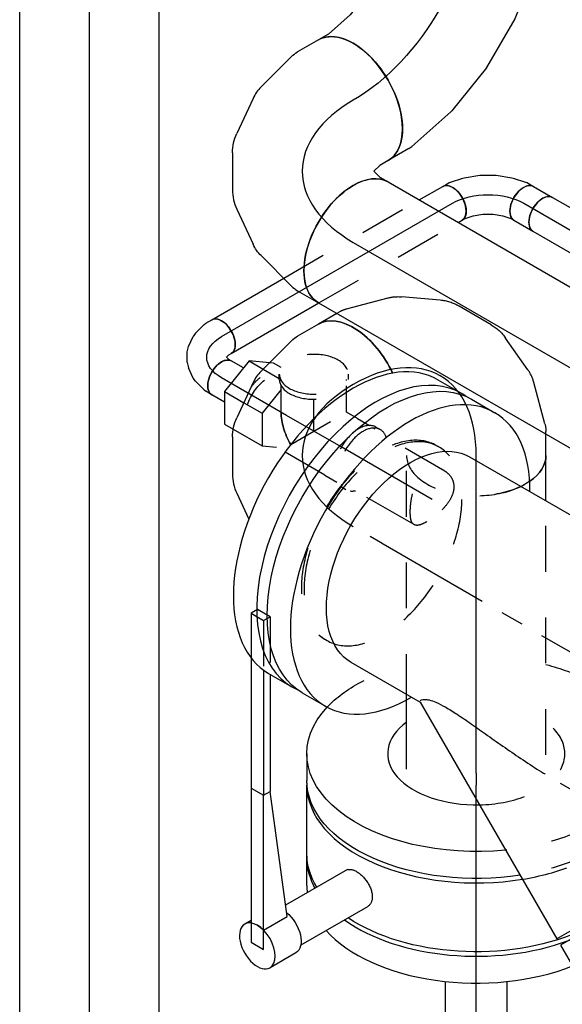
# Model space of a CAD drawing. Extents: x -156717 to 425753, y -51191 to 363295.
# Tile 97 of 256: x 56223 to 56520, y 133928 to 134465. Entities that reach past the tile are written whole.
import ezdxf
from ezdxf.enums import TextEntityAlignment as Align
from ezdxf.lldxf.tags import DXFTag

# ---------------------------------------------------------------- set-up
doc = ezdxf.new("R2010")
doc.units = 0
doc.header["$LTSCALE"] = 50
doc.linetypes.add('CENTER', pattern=[2, 1.25, -0.25, 0.25, -0.25])
doc.linetypes.add('STREEPJES', pattern=[0.1, 0.05, -0.05])
doc.layers.get('0').update_dxf_attribs({"linetype": 'CONTINUOUS'})
for name, color, linetype in [('WL541---_D', 111, 'CONTINUOUS'), ('WL541---_HARTLIJN', 8, 'CONTINUOUS'), ('WL561---_RETOUR_D', 21, 'CONTINUOUS'), ('WL561---_RETOUR_HARTLIJN', 8, 'CONTINUOUS')]:
    doc.layers.add(name, color=color, linetype=linetype)
doc.styles.add('BURO-025', font='ARIAL.TTF', dxfattribs={"height": 125})
tags = doc.linetypes.add('CENTER2', pattern=[28.575, 19.05, -3.175, 3.175, -3.175]).pattern_tags.tags
tags[10:11] = [DXFTag(74, 4), DXFTag(75, 0), DXFTag(340, '0'), DXFTag(46, 1.0), DXFTag(50, 0.0), DXFTag(44, 0.0), DXFTag(45, 0.0)]
tags[8:9] = [DXFTag(74, 4), DXFTag(75, 0), DXFTag(340, '0'), DXFTag(46, 1.0), DXFTag(50, 0.0), DXFTag(44, 0.0), DXFTag(45, 0.0)]
tags[6:7] = [DXFTag(74, 4), DXFTag(75, 0), DXFTag(340, '0'), DXFTag(46, 1.0), DXFTag(50, 0.0), DXFTag(44, 0.0), DXFTag(45, 0.0)]
tags[4:5] = [DXFTag(74, 4), DXFTag(75, 0), DXFTag(340, '0'), DXFTag(46, 1.0), DXFTag(50, 0.0), DXFTag(44, 0.0), DXFTag(45, 0.0)]

# ---------------------------------------------------------------- blocks, each defined once
blk = doc.blocks.new('*U1016')
at = {"color": 0, "ltscale": 10}
for p, q in [((0, 10.65, -1455.35), (63.75, 10.65, -1455.35)), ((0, -10.65, -1455.35), (63.75, -10.65, -1455.35))]:
    blk.add_line(p, q, dxfattribs=at)
at = {"color": 0, "ltscale": 10, "extrusion": (2.03185e-17, -5.23679e-17, -1)}
blk.add_ellipse((0, 0, -1455.35), major_axis=(0, -10.65), ratio=0.57735, start_param=0, end_param=3.141593, dxfattribs=at)
at = {"color": 0, "ltscale": 10}
blk.add_ellipse((63.75, 0, -1455.35), major_axis=(0, -10.65), ratio=0.57735, start_param=3.141593, end_param=6.283185, dxfattribs=at)
at = {"layer": 'WL561---_RETOUR_HARTLIJN', "linetype": 'CENTER2'}
blk.add_line((0, 0, -1455.35), (63.75, 0, -1455.35), dxfattribs=at)
at = {"layer": 'WL561---_RETOUR_D', "color": 2, "style": 'BURO-025'}
blk.add_attdef('POSNR', text='', height=125, dxfattribs=at).set_placement((0, 0), align=Align.MIDDLE)
blk = doc.blocks.new('*U1017')
at = {"color": 0, "ltscale": 10}
for p, q in [((0, 10.65, -1446.87), (11.99, 10.65, -1446.87)), ((0, -10.65, -1446.87), (11.99, -10.65, -1446.87))]:
    blk.add_line(p, q, dxfattribs=at)
at = {"color": 0, "ltscale": 10, "extrusion": (2.03185e-17, -5.23679e-17, -1)}
blk.add_ellipse((0, 0, -1446.87), major_axis=(0, -10.65), ratio=0.57735, start_param=0, end_param=3.141593, dxfattribs=at)
at = {"color": 0, "ltscale": 10}
blk.add_ellipse((11.99, 0, -1446.87), major_axis=(0, -10.65), ratio=0.57735, start_param=3.141593, end_param=6.283185, dxfattribs=at)
at = {"layer": 'WL561---_RETOUR_HARTLIJN', "linetype": 'CENTER2'}
blk.add_line((0, 0, -1446.87), (11.99, 0, -1446.87), dxfattribs=at)
at = {"layer": 'WL561---_RETOUR_D', "color": 2, "style": 'BURO-025'}
blk.add_attdef('POSNR', text='', height=125, dxfattribs=at).set_placement((0, 0), align=Align.MIDDLE)
blk = doc.blocks.new('*U1018')
at = {"color": 0, "ltscale": 10}
for p, q in [((0, 10.65, -1549.82), (45.34, 10.65, -1549.82)), ((130.78, 10.65, -1549.82), (145.6, 10.65, -1549.82)), ((0, -10.65, -1549.82), (55.21, -10.65, -1549.82)), ((143.08, -10.65, -1549.82), (145.6, -10.65, -1549.82))]:
    blk.add_line(p, q, dxfattribs=at)
at = {"color": 8, "linetype": 'STREEPJES', "ltscale": 10}
for p, q in [((45.34, 10.65, -1549.82), (130.78, 10.65, -1549.82)), ((55.21, -10.65, -1549.82), (143.08, -10.65, -1549.82))]:
    blk.add_line(p, q, dxfattribs=at)
at = {"color": 0, "ltscale": 10}
blk.add_ellipse((0, 0, -1549.82), major_axis=(0, 10.65), ratio=0.57735, start_param=3.141593, end_param=6.283185, dxfattribs=at)
at = {"color": 0, "ltscale": 10, "extrusion": (-4.90704e-17, 2.83308e-17, -1)}
blk.add_ellipse((145.6, 0, -1549.82), major_axis=(0, 10.65), ratio=0.57735, start_param=0, end_param=3.141593, dxfattribs=at)
at = {"layer": 'WL561---_RETOUR_HARTLIJN', "linetype": 'CENTER2'}
blk.add_line((0, 0, -1549.82), (145.6, 0, -1549.82), dxfattribs=at)
at = {"layer": 'WL561---_RETOUR_D', "color": 2, "style": 'BURO-025'}
blk.add_attdef('POSNR', text='', height=125, dxfattribs=at).set_placement((0, 0), align=Align.MIDDLE)
blk = doc.blocks.new('*U1019')
at = {"color": 0, "ltscale": 10}
for p, q in [((-22.45, 10.65, -1430.99), (-18.69, 10.65, -1430.99)), ((-18.16, 10.6, -1430.99), (-18.69, 10.65, -1430.99)), ((-18.16, 10.6, -1430.99), (-10.09, 8.95, -1430.99)), ((-9.92, 8.9, -1430.99), (-1.82, 5.75, -1430.99)), ((-1.8, 5.74, -1430.99), (5.87, 1.31, -1430.99)), ((5.89, 1.3, -1430.99), (12.67, -4.15, -1430.99)), ((12.79, -4.27, -1430.99), (18.25, -10.43, -1430.99)), ((-22.45, -10.65, -1430.99), (-20.58, -10.65, -1430.99)), ((-20.58, -10.65, -1430.99), (-16.04, -11.58, -1430.99)), ((18.57, -10.86, -1430.99), (18.25, -10.43, -1430.99)), ((-16.04, -11.58, -1430.99), (-11.03, -13.52, -1430.99)), ((-11.05, -13.51, -1430.99), (-6.18, -16.32, -1430.99)), ((18.57, -10.86, -1430.99), (20.45, -14.12, -1430.99)), ((-6.19, -16.31, -1430.99), (-2.01, -19.68, -1430.99)), ((-2.01, -19.68, -1430.99), (1.06, -23.14, -1430.99)), ((1.06, -23.14, -1430.99), (2, -24.77, -1430.99))]:
    blk.add_line(p, q, dxfattribs=at)
for centre, major_axis in [((-22.45, 0, -1430.99), (0, 10.65)), ((11.23, -19.45, -1430.99), (-9.22, -5.32))]:
    blk.add_ellipse(centre, major_axis=major_axis, ratio=0.57735, start_param=3.141593, end_param=6.283185, dxfattribs=at)
at = {"layer": 'WL561---_RETOUR_HARTLIJN', "linetype": 'CENTER2', "extrusion": (6.83926e-17, 8.87111e-17, -1)}
blk.add_ellipse((-11.23, -19.45, -1430.99), major_axis=(23.82, -13.75), ratio=0.57735, start_param=3.926991, end_param=5.497787, dxfattribs=at)
at = {"layer": 'WL561---_RETOUR_D', "color": 2, "style": 'BURO-025'}
blk.add_attdef('POSNR', text='', height=125, dxfattribs=at).set_placement((0, 0), align=Align.MIDDLE)
blk = doc.blocks.new('*U1020')
at = {"color": 0, "ltscale": 10}
for p, q in [((-22.45, 10.65, -1565.7), (-18.69, 10.65, -1565.7)), ((-17.52, 10.5, -1565.7), (-18.69, 10.65, -1565.7)), ((-17.52, 10.5, -1565.7), (-11.01, 8.75, -1565.7)), ((-11.01, 8.75, -1565.7), (-9.09, 7.85, -1565.7)), ((-9.09, 7.85, -1565.7), (-4.12, 4.36, -1565.7)), ((-2.09, 2.14, -1565.7), (-4.12, 4.36, -1565.7)), ((-2.09, 2.14, -1565.7), (0.81, -2.88, -1565.7)), ((0.81, -2.88, -1565.7), (1.72, -5.75, -1565.7)), ((-22.45, -10.65, -1565.7), (-20.9, -10.65, -1565.7)), ((-20.9, -10.65, -1565.7), (-19.22, -11.1, -1565.7)), ((1.72, -5.75, -1565.7), (2.26, -11.8, -1565.7)), ((-19.67, -12.77, -1565.7), (-20.45, -14.12, -1565.7)), ((-19.22, -11.1, -1565.7), (-19.67, -12.77, -1565.7)), ((2.07, -13.91, -1565.7), (0.33, -20.42, -1565.7)), ((2.07, -13.91, -1565.7), (2.26, -11.8, -1565.7)), ((0.33, -20.42, -1565.7), (-0.12, -21.51, -1565.7)), ((-0.12, -21.51, -1565.7), (-2, -24.77, -1565.7))]:
    blk.add_line(p, q, dxfattribs=at)
blk.add_ellipse((-22.45, 0, -1565.7), major_axis=(0, 10.65), ratio=0.57735, start_param=3.141593, end_param=6.283185, dxfattribs=at)
at = {"color": 0, "ltscale": 10, "extrusion": (6.19519e-17, 9.98667e-17, -1)}
blk.add_ellipse((-11.23, -19.45, -1565.7), major_axis=(9.22, -5.32), ratio=0.57735, start_param=0, end_param=3.141593, dxfattribs=at)
at = {"layer": 'WL561---_RETOUR_HARTLIJN', "linetype": 'CENTER2', "extrusion": (6.19519e-17, 9.98667e-17, -1)}
blk.add_ellipse((-33.68, -19.45, -1565.7), major_axis=(-23.82, -13.75), ratio=0.57735, start_param=2.356194, end_param=3.926991, dxfattribs=at)
at = {"layer": 'WL561---_RETOUR_D', "color": 2, "style": 'BURO-025'}
blk.add_attdef('POSNR', text='', height=125, dxfattribs=at).set_placement((0, 0), align=Align.MIDDLE)
blk = doc.blocks.new('*U1031')
at = {"color": 2, "ltscale": 10}
for p, q in [((-55.03, 122.92, -1581.45), (-57.04, 126.4, -1581.45)), ((-67.02, 122.92, -1581.45), (-70.97, 116.09, -1581.45)), ((17.16, 122.92, -1581.45), (-67.02, 122.92, -1581.45)), ((17.16, 122.92, -1581.45), (13.21, 116.09, -1581.45)), ((88.19, 122.92, -1581.45), (17.16, 122.92, -1581.45)), ((-70.97, 116.09, -1581.45), (13.21, 116.09, -1581.45)), ((-60.41, 116.09, -1581.45), (-53.01, 103.27, -1581.45)), ((13.21, 116.09, -1581.45), (15.26, 112.55, -1581.45)), ((81.5, 116.09, -1581.45), (13.21, 116.09, -1581.45)), ((-72.78, 98.46, -1581.45), (-80.95, 112.6, -1581.45)), ((-52.95, 103.28, -1581.45), (15.26, 112.55, -1581.45)), ((79.27, 112.55, -1581.45), (15.26, 112.55, -1581.45)), ((-27.35, 70.37, -1581.45), (-46.83, 104.11, -1581.45)), ((-47.58, 59.4, -1581.45), (-68.59, 95.79, -1581.45)), ((-18.78, 92.5, -1581.45), (18.78, 92.5, -1581.45)), ((20, 92.48, -1581.45), (18.78, 92.5, -1581.45))]:
    blk.add_line(p, q, dxfattribs=at)
at = {"color": 8, "linetype": 'STREEPJES', "ltscale": 10}
for p, q in [((112.61, 122.92, -1581.45), (88.19, 122.92, -1581.45)), ((112.61, 122.92, -1581.45), (108.66, 116.09, -1581.45)), ((110.7, 112.55, -1581.45), (114.65, 119.38, -1581.45)), ((114.65, 119.38, -1581.45), (112.61, 122.92, -1581.45)), ((108.66, 116.09, -1581.45), (81.5, 116.09, -1581.45)), ((108.66, 116.09, -1581.45), (110.7, 112.55, -1581.45)), ((110.7, 112.55, -1581.45), (79.27, 112.55, -1581.45)), ((-18.78, -92.5, -1581.45), (18.78, -92.5, -1581.45)), ((18.78, -92.5, -1581.45), (20, -92.48, -1581.45))]:
    blk.add_line(p, q, dxfattribs=at)
at = {"color": 2, "ltscale": 10}
for centre, major_axis, start_param, end_param in [((-68.99, 119.5, -1581.45), (11.95, 6.9), 0, 3.141593), ((-68.99, 119.5, -1581.45), (11.95, 6.9), 3.141593, 6.283185), ((18.78, 0, -1581.45), (0, -92.5), 3.141593, 4.98851)]:
    blk.add_ellipse(centre, major_axis=major_axis, ratio=0.57735, start_param=start_param, end_param=end_param, dxfattribs=at)
at = {"color": 2, "ltscale": 10, "extrusion": (1.84889e-32, 1.11022e-16, -1)}
blk.add_ellipse((-68.99, 119.5, -1581.45), major_axis=(-11.95, -6.9), ratio=0.57735, start_param=3.56942, end_param=4.284562, dxfattribs=at)
at = {"color": 2, "ltscale": 10, "extrusion": (2.46519e-32, 1.11022e-16, -1)}
blk.add_ellipse((-60.83, 105.36, -1581.45), major_axis=(11.95, 6.9), ratio=0.57735, start_param=0.96903, end_param=3.141593, dxfattribs=at)
at = {"color": 2, "ltscale": 10, "extrusion": (1.2326e-32, 1.11022e-16, -1)}
for start_param, end_param in [(2.794571, 3.141593), (0.925723, 2.429087)]:
    blk.add_ellipse((-18.78, 0, -1581.45), major_axis=(0, -92.5), ratio=0.57735, start_param=start_param, end_param=end_param, dxfattribs=at)
at = {"color": 8, "linetype": 'STREEPJES', "ltscale": 10}
blk.add_ellipse((18.78, 0, -1581.45), major_axis=(0, -92.5), ratio=0.57735, start_param=4.98851, end_param=6.283185, dxfattribs=at)
at = {"color": 8, "linetype": 'STREEPJES', "ltscale": 10, "extrusion": (1.2326e-32, 1.11022e-16, -1)}
blk.add_ellipse((-18.78, 0, -1581.45), major_axis=(0, -92.5), ratio=0.57735, start_param=0, end_param=0.925723, dxfattribs=at)
at = {"color": 2, "ltscale": 10}
blk.add_spline([(-27.4, 70.34, -1581.45), (-27.25, 69.73, -1581.45), (-27.2, 69.06, -1581.45), (-27.26, 68.35, -1581.45), (-27.42, 67.61, -1581.45), (-27.68, 66.83, -1581.45), (-28.04, 66.02, -1581.45), (-28.5, 65.2, -1581.45), (-29.04, 64.37, -1581.45), (-29.66, 63.54, -1581.45), (-30.37, 62.72, -1581.45), (-31.14, 61.92, -1581.45), (-31.98, 61.15, -1581.45), (-32.87, 60.42, -1581.45), (-33.81, 59.73, -1581.45), (-34.79, 59.09, -1581.45), (-35.8, 58.52, -1581.45), (-36.83, 58.02, -1581.45), (-37.87, 57.6, -1581.45), (-38.91, 57.26, -1581.45), (-39.94, 57, -1581.45), (-40.95, 56.84, -1581.45), (-41.93, 56.77, -1581.45), (-42.87, 56.79, -1581.45), (-43.76, 56.91, -1581.45), (-44.59, 57.12, -1581.45), (-45.35, 57.42, -1581.45), (-46.04, 57.8, -1581.45), (-46.65, 58.26, -1581.45), (-47.16, 58.8, -1581.45), (-47.58, 59.4, -1581.45)], degree=3, dxfattribs=at)
at = {"layer": 'WL561---_RETOUR_HARTLIJN', "linetype": 'CENTER'}
blk.add_line((-18.78, 0, -1581.45), (18.78, 0, -1581.45), dxfattribs=at)
at = {"layer": 'WL561---_RETOUR_D', "color": 2, "style": 'BURO-025'}
blk.add_attdef('POSNR', text='', height=125, dxfattribs=at).set_placement((0, 0), align=Align.MIDDLE)
at = {"layer": 'WL561---_RETOUR_D', "color": 2, "style": 'BURO-025', "flags": 1}
for tag in ['TYPE', 'FABR']:
    blk.add_attdef(tag, text='', height=125, dxfattribs=at).set_placement((0, 0), align=Align.MIDDLE)
blk = doc.blocks.new('*U1032')
at = {"color": 8, "linetype": 'STREEPJES', "ltscale": 10}
blk.add_line((-17.15, 92.5, -1594.72), (-2.45, 92.5, -1594.72), dxfattribs=at)
at = {"color": 2, "ltscale": 10}
blk.add_line((-17.15, -92.5, -1594.72), (-2.45, -92.5, -1594.72), dxfattribs=at)
at = {"color": 8, "linetype": 'STREEPJES', "ltscale": 10, "extrusion": (1.11022e-16, -5.55112e-17, -1)}
for centre, start_param, end_param in [((-17.15, 0, -1594.72), 5.136325, 6.280044), ((-17.15, 0, -1594.72), 0, 1.396726), ((-2.45, 0, -1594.72), 0, 1.3092), ((-17.15, 0, -1594.72), 3.636751, 4.288453)]:
    blk.add_ellipse(centre, major_axis=(0, 92.5), ratio=0.57735, start_param=start_param, end_param=end_param, dxfattribs=at)
at = {"color": 8, "linetype": 'STREEPJES', "ltscale": 10}
blk.add_ellipse((-17.15, 0, -1594.72), major_axis=(0, 48.38), ratio=0.57735, start_param=4.748943, end_param=6.948824, dxfattribs=at)
at = {"color": 2, "ltscale": 10, "extrusion": (1.11022e-16, -5.55112e-17, -1)}
for centre, start_param, end_param in [((-2.45, 0, -1594.72), 1.3092, 3.141593), ((-17.15, 0, -1594.72), 1.396726, 3.636751)]:
    blk.add_ellipse(centre, major_axis=(0, 92.5), ratio=0.57735, start_param=start_param, end_param=end_param, dxfattribs=at)
at = {"color": 2, "ltscale": 10}
blk.add_ellipse((-17.15, 0, -1594.72), major_axis=(0, 48.38), ratio=0.57735, start_param=2.475954, end_param=4.748943, dxfattribs=at)
at = {"layer": 'WL561---_RETOUR_HARTLIJN', "linetype": 'CENTER'}
blk.add_line((-6.53, 0, -1594.72), (0, 0, -1594.72), dxfattribs=at)
at = {"layer": 'WL561---_RETOUR_D', "color": 2, "style": 'BURO-025'}
blk.add_attdef('POSNR', text='', height=125, dxfattribs=at).set_placement((0, 0), align=Align.MIDDLE)
at = {"layer": 'WL561---_RETOUR_D', "color": 2, "style": 'BURO-025', "flags": 1}
blk.add_attdef('FABR', text='', height=125, dxfattribs=at).set_placement((0, 0), align=Align.MIDDLE)
blk = doc.blocks.new('*U1054')
at = {"color": 0, "ltscale": 10}
for p, q in [((0, 38.05, -740.32), (2116.41, 38.05, -740.32)), ((0, -38.05, -740.32), (1364.51, -38.05, -740.32))]:
    blk.add_line(p, q, dxfattribs=at)
at = {"layer": 'WL541---_HARTLIJN', "linetype": 'CENTER2'}
blk.add_line((0, 0, -740.32), (2116.41, 0, -740.32), dxfattribs=at)
at = {"layer": 'WL541---_D', "color": 2, "style": 'BURO-025'}
blk.add_attdef('POSNR', text='', height=125, dxfattribs=at).set_placement((0, 0), align=Align.MIDDLE)
blk = doc.blocks.new('*U1107')
at = {"color": 8, "linetype": 'STREEPJES', "ltscale": 10}
for p, q in [((1.65, 16.85, -1675.44), (6.35, 16.85, -1675.44)), ((6.35, 16.85, -1675.44), (48.4, 16.85, -1675.44)), ((1.65, -16.85, -1675.44), (48.4, -16.85, -1675.44))]:
    blk.add_line(p, q, dxfattribs=at)
blk.add_spline([(-3.67, 11.91, -1675.44), (-5.75, 7.65, -1675.44), (-7.47, 2.64, -1675.44), (-8.46, -2.64, -1675.44), (-8.35, -7.65, -1675.44), (-6.88, -11.91, -1675.44), (-4.09, -15.01, -1675.44), (-0.37, -16.64, -1675.44), (3.66, -16.64, -1675.44), (7.34, -15.01, -1675.44), (10.09, -11.91, -1675.44), (11.59, -7.65, -1675.44), (11.75, -2.64, -1675.44), (10.76, 2.64, -1675.44), (8.99, 7.65, -1675.44), (6.88, 11.91, -1675.44), (4.74, 15.01, -1675.44), (2.67, 16.64, -1675.44), (0.62, 16.64, -1675.44), (-1.5, 15.01, -1675.44), (-3.67, 11.91, -1675.44)], degree=3, dxfattribs=at)
at = {"layer": 'WL561---_RETOUR_HARTLIJN', "linetype": 'CENTER2'}
blk.add_line((0, 0, -1675.44), (57.4, 0, -1675.44), dxfattribs=at)
at = {"layer": 'WL561---_RETOUR_D', "color": 2, "style": 'BURO-025'}
blk.add_attdef('POSNR', text='', height=125, dxfattribs=at).set_placement((0, 0), align=Align.MIDDLE)
blk = doc.blocks.new('*U1108')
at = {"color": 8, "linetype": 'STREEPJES', "ltscale": 10}
for p, q in [((-28.25, 18.85, -1622.73), (-31.03, 18.85, -1622.73)), ((-27.53, 17.85, -1622.73), (-28.25, 17.85, -1622.73)), ((-17.15, 17.85, -1622.73), (-24.75, 17.85, -1622.73)), ((-17.15, 17.85, -1622.73), (17.15, 17.85, -1622.73)), ((7.29, 12.62, -1622.73), (-10.31, -17.85, -1622.73)), ((7.29, 12.62, -1622.73), (-10.31, -17.85, -1622.73)), ((7.23, 12.62, -1622.73), (7.76, 12.62, -1622.73)), ((20.61, 0, -1622.73), (24.03, -5.92, -1622.73)), ((24.03, -5.92, -1622.73), (27.84, -12.51, -1622.73)), ((29.22, -14.92, -1622.73), (29.58, -15.54, -1622.73)), ((30.45, -15.04, -1622.73), (31.84, -17.45, -1622.73)), ((-28.25, -18.85, -1622.73), (-31.03, -18.85, -1622.73)), ((-27.53, -17.85, -1622.73), (-28.25, -17.85, -1622.73)), ((-17.15, -17.85, -1622.73), (-24.75, -17.85, -1622.73)), ((-17.15, -17.85, -1622.73), (-10.31, -17.85, -1622.73)), ((-10.31, -17.85, -1622.73), (-6.89, -23.77, -1622.73)), ((-6.89, -23.77, -1622.73), (-3.08, -30.36, -1622.73)), ((-2.2, -33.89, -1622.73), (-0.81, -36.3, -1622.73)), ((-1.69, -32.77, -1622.73), (-1.33, -33.39, -1622.73))]:
    blk.add_line(p, q, dxfattribs=at)
for centre, major_axis, start_param, end_param in [((-31.03, 0, -1622.73), (0, 18.85), 3.141593, 6.748012), ((-28.25, 0, -1622.73), (0, 18.85), 3.141593, 6.283185), ((0, 0, -1622.73), (-21.86, 12.62), 3.926991, 4.712389), ((14.13, -24.47, -1622.73), (-16.32, -9.42), 3.141593, 6.283185), ((15.51, -26.87, -1622.73), (-16.32, -9.42), 3.141593, 9.421636), ((-31.03, 0, -1622.73), (0, 18.85), 2.676766, 3.138451)]:
    blk.add_ellipse(centre, major_axis=major_axis, ratio=0.57735, start_param=start_param, end_param=end_param, dxfattribs=at)
at = {"color": 8, "linetype": 'STREEPJES', "ltscale": 10, "extrusion": (1.23904e-16, 7.43708e-18, -1)}
for centre, major_axis, start_param, end_param in [((0, 0, -1622.73), (-21.86, 12.62), 1.570796, 2.356194), ((28.25, 0, -1622.73), (0, 18.85), 1.265301, 2.171214), ((31.03, 0, -1622.73), (0, 18.85), 1.766373, 2.171214)]:
    blk.add_ellipse(centre, major_axis=major_axis, ratio=0.57735, start_param=start_param, end_param=end_param, dxfattribs=at)
at = {"layer": 'WL561---_RETOUR_HARTLIJN', "linetype": 'CENTER2'}
for p, q in [((-17.15, 0, -1622.73), (17.15, 0, -1622.73)), ((0, 0, -1622.73), (8.57, -14.85, -1622.73))]:
    blk.add_line(p, q, dxfattribs=at)
at = {"layer": 'WL561---_RETOUR_D', "color": 2, "style": 'BURO-025'}
blk.add_attdef('POSNR', text='', height=125, dxfattribs=at).set_placement((0, 0), align=Align.MIDDLE)
blk = doc.blocks.new('*U1109')
at = {"color": 8, "linetype": 'STREEPJES', "ltscale": 10}
for p, q in [((3.27, 21.16, -1610.61), (-3.86, 17.85, -1610.61)), ((21.46, 21.16, -1610.61), (3.27, 21.16, -1610.61)), ((12.22, 5.67, -1610.61), (3.27, 21.16, -1610.61)), ((9.67, -10.76, -1610.61), (12.22, 5.67, -1610.61)), ((23.72, 5.67, -1610.61), (12.22, 5.67, -1610.61)), ((23.73, -15.49, -1610.61), (13.56, -15.49, -1610.61)), ((15.57, -21.16, -1610.61), (20.41, -21.16, -1610.61)), ((20.41, -21.16, -1610.61), (22.46, -20.2, -1610.61))]:
    blk.add_line(p, q, dxfattribs=at)
at = {"color": 0, "ltscale": 10}
for p, q in [((26.95, 21.16, -1610.61), (21.46, 21.16, -1610.61)), ((35.89, 5.67, -1610.61), (26.95, 21.16, -1610.61)), ((35.89, 5.67, -1610.61), (23.72, 5.67, -1610.61)), ((32.62, -15.49, -1610.61), (35.89, 5.67, -1610.61)), ((22.46, -20.2, -1610.61), (32.62, -15.49, -1610.61)), ((32.62, -15.49, -1610.61), (23.73, -15.49, -1610.61))]:
    blk.add_line(p, q, dxfattribs=at)
at = {"layer": 'WL561---_RETOUR_HARTLIJN', "linetype": 'CENTER2'}
blk.add_line((0, 0, -1610.61), (13.06, 0, -1610.61), dxfattribs=at)
at = {"layer": 'WL561---_RETOUR_D', "color": 2, "style": 'BURO-025'}
blk.add_attdef('POSNR', text='', height=125, dxfattribs=at).set_placement((0, 0), align=Align.MIDDLE)
blk = doc.blocks.new('*U1110')
at = {"color": 0, "ltscale": 10}
for p, q in [((19.95, 10.65, -1601.37), (27.99, 10.65, -1601.37)), ((20.31, -10.65, -1601.37), (27.99, -10.65, -1601.37))]:
    blk.add_line(p, q, dxfattribs=at)
at = {"color": 0, "ltscale": 10, "extrusion": (2.03185e-17, 7.58296e-17, -1)}
blk.add_ellipse((27.99, 0, -1601.37), major_axis=(0, 10.65), ratio=0.57735, start_param=0, end_param=3.141593, dxfattribs=at)
at = {"layer": 'WL561---_RETOUR_HARTLIJN', "linetype": 'CENTER2'}
blk.add_line((0, 0, -1601.37), (27.99, 0, -1601.37), dxfattribs=at)
at = {"layer": 'WL561---_RETOUR_D', "color": 2, "style": 'BURO-025'}
blk.add_attdef('POSNR', text='', height=125, dxfattribs=at).set_placement((0, 0), align=Align.MIDDLE)
blk = doc.blocks.new('*U1124')
at = {"color": 0, "ltscale": 10}
for p, q in [((444.12, 16.85, -1166), (499.09, 16.85, -1166)), ((210.66, -16.85, -1166), (499.09, -16.85, -1166))]:
    blk.add_line(p, q, dxfattribs=at)
at = {"layer": 'WL561---_RETOUR_HARTLIJN', "linetype": 'CENTER2'}
blk.add_line((0, 0, -1166), (562.22, 0, -1166), dxfattribs=at)
at = {"layer": 'WL561---_RETOUR_D', "color": 2, "style": 'BURO-025'}
blk.add_attdef('POSNR', text='', height=125, dxfattribs=at).set_placement((0, 0), align=Align.MIDDLE)
blk = doc.blocks.new('*U1125')
at = {"color": 2, "ltscale": 10}
for p, q in [((-17.15, 92.5, -1568.17), (-2.45, 92.5, -1568.17)), ((-1.22, 92.48, -1568.17), (-2.28, 92.5, -1568.17))]:
    blk.add_line(p, q, dxfattribs=at)
at = {"color": 8, "linetype": 'STREEPJES', "ltscale": 10}
blk.add_line((-17.15, -92.5, -1568.17), (-2.45, -92.5, -1568.17), dxfattribs=at)
at = {"color": 2, "ltscale": 10}
for centre, start_param, end_param in [((-17.15, 0, -1568.17), 3.141593, 3.217435), ((-2.45, 0, -1568.17), 3.141593, 3.452481), ((-17.15, 0, -1568.17), 3.622451, 5.316177), ((-2.45, 0, -1568.17), 3.821536, 5.287618)]:
    blk.add_ellipse(centre, major_axis=(0, -92.5), ratio=0.57735, start_param=start_param, end_param=end_param, dxfattribs=at)
at = {"color": 8, "linetype": 'STREEPJES', "ltscale": 10}
for centre, start_param, end_param in [((-17.15, 0, -1568.17), 5.316177, 6.283185), ((-2.45, 0, -1568.17), 5.287618, 6.306121)]:
    blk.add_ellipse(centre, major_axis=(0, -92.5), ratio=0.57735, start_param=start_param, end_param=end_param, dxfattribs=at)
at = {"layer": 'WL561---_RETOUR_HARTLIJN', "linetype": 'CENTER'}
blk.add_line((-6.53, 0, -1568.17), (0, 0, -1568.17), dxfattribs=at)
at = {"layer": 'WL561---_RETOUR_D', "color": 2, "style": 'BURO-025'}
blk.add_attdef('POSNR', text='', height=125, dxfattribs=at).set_placement((0, 0), align=Align.MIDDLE)
at = {"layer": 'WL561---_RETOUR_D', "color": 2, "style": 'BURO-025', "flags": 1}
blk.add_attdef('FABR', text='', height=125, dxfattribs=at).set_placement((0, 0), align=Align.MIDDLE)
blk = doc.blocks.new('*U1134')
at = {"color": 0, "ltscale": 10}
for p, q in [((2.14, 38.05, -1599.34), (39.97, 38.05, -1599.34)), ((148.59, -38.05, -1599.34), (173.36, -38.05, -1599.34))]:
    blk.add_line(p, q, dxfattribs=at)
at = {"color": 8, "linetype": 'STREEPJES', "ltscale": 10}
for p, q in [((39.97, 38.05, -1599.34), (173.36, 38.05, -1599.34)), ((9.94, -38.05, -1599.34), (148.59, -38.05, -1599.34))]:
    blk.add_line(p, q, dxfattribs=at)
blk.add_ellipse((173.36, 0, -1599.34), major_axis=(0, -38.05), ratio=0.57735, start_param=3.141593, end_param=5.587283, dxfattribs=at)
at = {"color": 0, "ltscale": 10}
blk.add_ellipse((173.36, 0, -1599.34), major_axis=(0, -38.05), ratio=0.57735, start_param=5.587283, end_param=6.283185, dxfattribs=at)
at = {"layer": 'WL561---_RETOUR_HARTLIJN', "linetype": 'CENTER2'}
blk.add_line((0, 0, -1599.34), (173.36, 0, -1599.34), dxfattribs=at)
at = {"layer": 'WL561---_RETOUR_D', "color": 2, "style": 'BURO-025'}
blk.add_attdef('POSNR', text='', height=125, dxfattribs=at).set_placement((0, 0), align=Align.MIDDLE)
blk = doc.blocks.new('*U1135')
at = {"color": 0, "ltscale": 10}
for p, q in [((0, 76.1, -1776.77), (-5.83, 86.2, -1776.77)), ((-77.57, -38.05, -1776.77), (-65.9, -38.05, -1776.77))]:
    blk.add_line(p, q, dxfattribs=at)
at = {"color": 8, "linetype": 'STREEPJES', "ltscale": 10}
for p, q in [((0.72, 74.85, -1776.77), (0, 76.1, -1776.77)), ((8.4, 48.3, -1776.77), (2.33, 70.97, -1776.77)), ((7.17, 19.66, -1776.77), (9.06, 40.74, -1776.77)), ((-6.18, -8.11, -1776.77), (3.93, 9.41, -1776.77)), ((-30.76, -28.21, -1776.77), (-13.44, -16.04, -1776.77)), ((-60.3, -37.5, -1776.77), (-37.63, -31.43, -1776.77)), ((-65.9, -38.05, -1776.77), (-64.46, -38.05, -1776.77))]:
    blk.add_line(p, q, dxfattribs=at)
at = {"color": 0, "ltscale": 10}
blk.add_ellipse((-38.78, 67.18, -1776.77), major_axis=(32.95, 19.02), ratio=0.57735, start_param=4.569568, end_param=6.283185, dxfattribs=at)
at = {"color": 8, "linetype": 'STREEPJES', "ltscale": 10}
for centre, major_axis, ratio, start_param, end_param in [((-33.68, 58.33, -1776.77), (35.33, 14.63), 0.646887, 6.198226, 6.368145), ((-30.47, 25.93, -1776.77), (36.58, -11.57), 0.803023, 6.107746, 6.458625), ((-50.27, 4.58, -1776.77), (-16.22, 34.7), 0.750739, 3.009293, 3.273893)]:
    blk.add_ellipse(centre, major_axis=major_axis, ratio=ratio, start_param=start_param, end_param=end_param, dxfattribs=at)
at = {"color": 8, "linetype": 'STREEPJES', "ltscale": 10, "extrusion": (1.2326e-32, 1.11022e-16, -1)}
for centre, major_axis, ratio, start_param, end_param in [((-29.1, 41.25, -1776.77), (-38.16, -3.3), 0.750739, 3.009293, 3.273893), ((-77.57, 0, -1776.77), (0, -38.05), 0.57735, 0.695902, 1.302525), ((-67.36, 0, -1776.77), (4.99, -37.91), 0.646887, 6.198226, 6.368145)]:
    blk.add_ellipse(centre, major_axis=major_axis, ratio=ratio, start_param=start_param, end_param=end_param, dxfattribs=at)
at = {"color": 8, "linetype": 'STREEPJES', "ltscale": 10, "extrusion": (6.16298e-33, 1.11022e-16, -1)}
blk.add_ellipse((-37.69, 13.42, -1776.77), major_axis=(28.31, -25.9), ratio=0.803023, start_param=6.107746, end_param=6.458625, dxfattribs=at)
at = {"color": 0, "ltscale": 10, "extrusion": (1.2326e-32, 1.11022e-16, -1)}
blk.add_ellipse((-77.57, 0, -1776.77), major_axis=(0, -38.05), ratio=0.57735, start_param=0, end_param=0.695902, dxfattribs=at)
at = {"layer": 'WL561---_RETOUR_HARTLIJN', "linetype": 'CENTER2'}
blk.add_ellipse((-116.35, 67.18, -1776.77), major_axis=(-82.27, 47.5), ratio=0.57735, start_param=2.356194, end_param=3.926991, dxfattribs=at)
at = {"layer": 'WL561---_RETOUR_D', "color": 2, "style": 'BURO-025'}
blk.add_attdef('POSNR', text='', height=125, dxfattribs=at).set_placement((0, 0), align=Align.MIDDLE)
blk = doc.blocks.new('*U1136')
at = {"color": 0, "ltscale": 10}
for p, q in [((7.17, 19.66, -1886.47), (8.56, 35.13, -1886.47)), ((-6.18, -8.11, -1886.47), (3.93, 9.41, -1886.47)), ((-30.76, -28.21, -1886.47), (-13.44, -16.04, -1886.47)), ((-60.3, -37.5, -1886.47), (-37.63, -31.43, -1886.47)), ((-77.57, -38.05, -1886.47), (-64.46, -38.05, -1886.47))]:
    blk.add_line(p, q, dxfattribs=at)
for centre, major_axis, ratio, start_param, end_param in [((-30.47, 25.93, -1886.47), (36.58, -11.57), 0.803023, 6.107746, 6.458625), ((-50.27, 4.58, -1886.47), (-16.22, 34.7), 0.750739, 3.009293, 3.273893)]:
    blk.add_ellipse(centre, major_axis=major_axis, ratio=ratio, start_param=start_param, end_param=end_param, dxfattribs=at)
at = {"color": 0, "ltscale": 10, "extrusion": (1.48742e-17, 1.1961e-16, -1)}
for centre, major_axis, ratio, start_param, end_param in [((-77.57, 0, -1886.47), (0, -38.05), 0.57735, 0, 1.713617), ((-37.69, 13.42, -1886.47), (28.31, -25.9), 0.803023, 6.107746, 6.458625), ((-67.36, 0, -1886.47), (4.99, -37.91), 0.646887, 6.198226, 6.368145)]:
    blk.add_ellipse(centre, major_axis=major_axis, ratio=ratio, start_param=start_param, end_param=end_param, dxfattribs=at)
at = {"layer": 'WL561---_RETOUR_HARTLIJN', "linetype": 'CENTER2'}
blk.add_ellipse((-116.35, 67.18, -1886.47), major_axis=(-82.27, 47.5), ratio=0.57735, start_param=2.356194, end_param=3.926991, dxfattribs=at)
at = {"layer": 'WL561---_RETOUR_D', "color": 2, "style": 'BURO-025'}
blk.add_attdef('POSNR', text='', height=125, dxfattribs=at).set_placement((0, 0), align=Align.MIDDLE)
blk = doc.blocks.new('*U1138')
at = {"color": 0, "ltscale": 10}
for p, q in [((-77.57, 38.05, -1886.47), (-64.46, 38.05, -1886.47)), ((-62.56, 37.86, -1886.47), (-64.46, 38.05, -1886.47)), ((-62.56, 37.86, -1886.47), (-34.52, 32.12, -1886.47)), ((-34.52, 32.12, -1886.47), (-33.92, 31.94, -1886.47)), ((-33.92, 31.94, -1886.47), (-5.73, 21.01, -1886.47)), ((-5.67, 20.98, -1886.47), (-5.73, 21.01, -1886.47)), ((-5.67, 20.98, -1886.47), (21, 5.58, -1886.47)), ((21.06, 5.54, -1886.47), (21, 5.58, -1886.47)), ((21.06, 5.54, -1886.47), (44.62, -13.4, -1886.47)), ((44.62, -13.4, -1886.47), (45.08, -13.84, -1886.47)), ((45.08, -13.84, -1886.47), (64.07, -35.25, -1886.47)), ((65.18, -36.8, -1886.47), (64.07, -35.25, -1886.47)), ((65.18, -36.8, -1886.47), (71.74, -48.15, -1886.47)), ((-77.57, -38.05, -1886.47), (-71.21, -38.05, -1886.47)), ((-71.21, -38.05, -1886.47), (-55.76, -41.21, -1886.47)), ((-55.76, -41.21, -1886.47), (-38.68, -47.84, -1886.47)), ((-38.68, -47.84, -1886.47), (-22.09, -57.42, -1886.47)), ((-22.09, -57.42, -1886.47), (-7.81, -68.89, -1886.47)), ((-7.81, -68.89, -1886.47), (2.65, -80.69, -1886.47)), ((2.65, -80.69, -1886.47), (5.83, -86.2, -1886.47))]:
    blk.add_line(p, q, dxfattribs=at)
for centre, major_axis, start_param, end_param in [((-77.57, 0, -1886.47), (0, 38.05), 0, 0.132776), ((-77.57, 0, -1886.47), (0, 38.05), 3.141593, 6.283185), ((-77.57, 0, -1886.47), (0, 38.05), 3.008817, 3.141593), ((38.78, -67.18, -1886.47), (-32.95, -19.03), 3.141593, 6.283185)]:
    blk.add_ellipse(centre, major_axis=major_axis, ratio=0.57735, start_param=start_param, end_param=end_param, dxfattribs=at)
at = {"layer": 'WL561---_RETOUR_HARTLIJN', "linetype": 'CENTER2', "extrusion": (2.46519e-32, -1.66533e-16, -1)}
blk.add_ellipse((-38.78, -67.18, -1886.47), major_axis=(82.27, -47.5), ratio=0.57735, start_param=3.926991, end_param=5.497787, dxfattribs=at)
at = {"layer": 'WL561---_RETOUR_D', "color": 2, "style": 'BURO-025'}
blk.add_attdef('POSNR', text='', height=125, dxfattribs=at).set_placement((0, 0), align=Align.MIDDLE)
blk = doc.blocks.new('*U1139')
at = {"color": 2, "ltscale": 10}
for p, q in [((-17.15, 92.5, -1953.44), (-2.45, 92.5, -1953.44)), ((-17.15, -92.5, -1953.44), (-2.45, -92.5, -1953.44))]:
    blk.add_line(p, q, dxfattribs=at)
for centre, start_param, end_param in [((-17.15, 0, -1953.44), 3.141593, 6.283185), ((-2.45, 0, -1953.44), 3.141593, 6.344379), ((-2.45, 0, -1953.44), 3.080399, 3.138451)]:
    blk.add_ellipse(centre, major_axis=(0, -92.5), ratio=0.57735, start_param=start_param, end_param=end_param, dxfattribs=at)
at = {"layer": 'WL561---_RETOUR_HARTLIJN', "linetype": 'CENTER'}
blk.add_line((-6.53, 0, -1953.44), (0, 0, -1953.44), dxfattribs=at)
at = {"layer": 'WL561---_RETOUR_D', "color": 2, "style": 'BURO-025'}
blk.add_attdef('POSNR', text='', height=125, dxfattribs=at).set_placement((0, 0), align=Align.MIDDLE)
at = {"layer": 'WL561---_RETOUR_D', "color": 2, "style": 'BURO-025', "flags": 1}
blk.add_attdef('FABR', text='', height=125, dxfattribs=at).set_placement((0, 0), align=Align.MIDDLE)
blk = doc.blocks.new('*U1140')
at = {"color": 8, "linetype": 'STREEPJES', "ltscale": 10}
for p, q in [((0, 61, -1953.44), (1.63, 61, -1953.44)), ((0, -61, -1953.44), (1.63, -61, -1953.44))]:
    blk.add_line(p, q, dxfattribs=at)
for centre, end_param in [((0, 0, -1953.44), 6.283185), ((1.63, 0, -1953.44), 9.421636)]:
    blk.add_ellipse(centre, major_axis=(0, -61), ratio=0.57735, start_param=3.141593, end_param=end_param, dxfattribs=at)
at = {"layer": 'WL561---_RETOUR_HARTLIJN', "linetype": 'CENTER2'}
blk.add_line((0, 0, -1953.44), (1.63, 0, -1953.44), dxfattribs=at)
blk = doc.blocks.new('*U1145')
at = {"color": 0, "ltscale": 10}
for p, q in [((0, 38.05, -2051.01), (274.34, 38.05, -2051.01)), ((0, -38.05, -2051.01), (274.34, -38.05, -2051.01))]:
    blk.add_line(p, q, dxfattribs=at)
at = {"color": 0, "ltscale": 10, "extrusion": (-5.45148e-17, -1.27622e-16, -1)}
blk.add_ellipse((0, 0, -2051.01), major_axis=(0, -38.05), ratio=0.57735, start_param=0, end_param=3.141593, dxfattribs=at)
at = {"color": 0, "ltscale": 10}
blk.add_ellipse((274.34, 0, -2051.01), major_axis=(0, -38.05), ratio=0.57735, start_param=3.141593, end_param=6.283185, dxfattribs=at)
at = {"layer": 'WL561---_RETOUR_HARTLIJN', "linetype": 'CENTER2'}
blk.add_line((0, 0, -2051.01), (274.34, 0, -2051.01), dxfattribs=at)
at = {"layer": 'WL561---_RETOUR_D', "color": 2, "style": 'BURO-025'}
blk.add_attdef('POSNR', text='', height=125, dxfattribs=at).set_placement((0, 0), align=Align.MIDDLE)
blk = doc.blocks.new('*U1146')
at = {"color": 0, "ltscale": 10}
for p, q in [((0.72, 74.85, -1996.17), (-5.83, 86.2, -1996.17)), ((8.4, 48.3, -1996.17), (2.33, 70.97, -1996.17)), ((-69.13, 43.64, -1996.17), (-71.74, 48.15, -1996.17)), ((-67.95, 39.23, -1996.17), (-69.13, 43.64, -1996.17)), ((-77.57, 38.05, -1996.17), (-72.36, 38.05, -1996.17)), ((-72.36, 38.05, -1996.17), (-67.95, 39.23, -1996.17)), ((7.17, 19.66, -1996.17), (9.06, 40.74, -1996.17)), ((-6.18, -8.11, -1996.17), (3.93, 9.41, -1996.17)), ((-30.76, -28.21, -1996.17), (-13.44, -16.04, -1996.17)), ((-60.3, -37.5, -1996.17), (-37.63, -31.43, -1996.17)), ((-77.57, -38.05, -1996.17), (-64.46, -38.05, -1996.17))]:
    blk.add_line(p, q, dxfattribs=at)
for centre, major_axis, ratio, start_param, end_param in [((-38.78, 67.18, -1996.17), (32.95, 19.02), 0.57735, 3.141593, 6.283185), ((-33.68, 58.33, -1996.17), (35.33, 14.63), 0.646887, 6.198226, 6.368145), ((-30.47, 25.93, -1996.17), (36.58, -11.57), 0.803023, 6.107746, 6.458625), ((-50.27, 4.58, -1996.17), (-16.22, 34.7), 0.750739, 3.009293, 3.273893)]:
    blk.add_ellipse(centre, major_axis=major_axis, ratio=ratio, start_param=start_param, end_param=end_param, dxfattribs=at)
at = {"color": 0, "ltscale": 10, "extrusion": (1.48742e-17, 1.1961e-16, -1)}
for centre, major_axis, ratio, start_param, end_param in [((-29.1, 41.25, -1996.17), (-38.16, -3.3), 0.750739, 3.009293, 3.273893), ((-77.57, 0, -1996.17), (0, -38.05), 0.57735, 0, 3.141593), ((-37.69, 13.42, -1996.17), (28.31, -25.9), 0.803023, 6.107746, 6.458625), ((-67.36, 0, -1996.17), (4.99, -37.91), 0.646887, 6.198226, 6.368145)]:
    blk.add_ellipse(centre, major_axis=major_axis, ratio=ratio, start_param=start_param, end_param=end_param, dxfattribs=at)
at = {"layer": 'WL561---_RETOUR_HARTLIJN', "linetype": 'CENTER2'}
blk.add_ellipse((-116.35, 67.18, -1996.17), major_axis=(-82.27, 47.5), ratio=0.57735, start_param=2.356194, end_param=3.926991, dxfattribs=at)
at = {"layer": 'WL561---_RETOUR_D', "color": 2, "style": 'BURO-025'}
blk.add_attdef('POSNR', text='', height=125, dxfattribs=at).set_placement((0, 0), align=Align.MIDDLE)
blk = doc.blocks.new('*U1149')
at = {"color": 2, "ltscale": 10}
for p, q in [((-115.94, 92.5, -2038.31), (-101.25, 92.5, -2038.31)), ((-101.25, 64.75, -2038.31), (63.11, 64.75, -2038.31)), ((-101.25, -64.75, -2038.31), (-57.48, -64.75, -2038.31)), ((-57.48, -64.75, -2038.31), (71.66, -139.31, -2038.31)), ((30.65, -64.75, -2038.31), (63.11, -64.75, -2038.31)), ((-115.94, -92.5, -2038.31), (-101.25, -92.5, -2038.31)), ((98.74, -92.4, -2038.31), (71.66, -139.31, -2038.31)), ((103.18, -92.5, -2038.31), (75.03, -141.26, -2038.31)), ((121.22, -92.47, -2038.31), (88.55, -149.06, -2038.31)), ((115.94, -92.5, -2038.31), (101.25, -92.5, -2038.31)), ((77.61, -129, -2038.31), (80.99, -130.95, -2038.31)), ((75.03, -141.26, -2038.31), (88.55, -149.06, -2038.31))]:
    blk.add_line(p, q, dxfattribs=at)
at = {"color": 8, "linetype": 'STREEPJES', "ltscale": 10}
blk.add_line((115.94, 92.5, -2038.31), (101.25, 92.5, -2038.31), dxfattribs=at)
at = {"color": 2, "ltscale": 10, "extrusion": (-5.45148e-17, -1.27622e-16, -1)}
for centre, major_axis, end_param in [((-115.94, 0, -2038.31), (0, -92.5), 3.141593), ((101.25, 0, -2038.31), (0, -92.5), 2.914116), ((-101.25, 0, -2038.31), (0, -64.75), 3.141593)]:
    blk.add_ellipse(centre, major_axis=major_axis, ratio=0.57735, start_param=0, end_param=end_param, dxfattribs=at)
at = {"color": 2, "ltscale": 10}
for centre, start_param, end_param in [((-101.25, 0, -2038.31), 3.141593, 6.283185), ((-101.25, 0, -2038.31), 2.346194, 3.141593), ((115.94, 0, -2038.31), 3.492473, 6.283185), ((-101.25, 0, -2038.31), 0, 0.795399), ((115.94, 0, -2038.31), 0, 0.061193)]:
    blk.add_ellipse(centre, major_axis=(0, -92.5), ratio=0.57735, start_param=start_param, end_param=end_param, dxfattribs=at)
at = {"color": 8, "linetype": 'STREEPJES', "ltscale": 10, "extrusion": (-5.45148e-17, -1.27622e-16, -1)}
blk.add_ellipse((101.25, 0, -2038.31), major_axis=(0, -92.5), ratio=0.57735, start_param=2.914116, end_param=3.141593, dxfattribs=at)
at = {"color": 8, "linetype": 'STREEPJES', "ltscale": 10}
for start_param, end_param in [(3.141593, 3.492473), (3.080399, 3.141593)]:
    blk.add_ellipse((115.94, 0, -2038.31), major_axis=(0, -92.5), ratio=0.57735, start_param=start_param, end_param=end_param, dxfattribs=at)
at = {"color": 2, "ltscale": 10}
blk.add_spline([(-58, -64.1, -2038.31), (-57.64, -63.27, -2038.31), (-56.41, -62.26, -2038.31), (-54.03, -61.25, -2038.31), (-50.14, -60.47, -2038.31), (-44.43, -60.13, -2038.31), (-36.78, -60.35, -2038.31), (-27.37, -61.04, -2038.31), (-16.64, -62.02, -2038.31), (-5.08, -63.05, -2038.31), (6.88, -63.93, -2038.31), (18.88, -64.53, -2038.31), (21.23, -64.58, -2038.31)], degree=3, dxfattribs=at)
at = {"layer": 'WL561---_RETOUR_HARTLIJN', "linetype": 'CENTER'}
blk.add_line((-118.39, 0, -2038.31), (118.39, 0, -2038.31), dxfattribs=at)
at = {"layer": 'WL561---_RETOUR_D', "color": 2, "style": 'BURO-025'}
blk.add_attdef('POSNR', text='', height=125, dxfattribs=at).set_placement((0, 0), align=Align.MIDDLE)
at = {"layer": 'WL561---_RETOUR_D', "color": 2, "style": 'BURO-025', "flags": 1}
for tag in ['TYPE', 'FABR']:
    blk.add_attdef(tag, text='', height=125, dxfattribs=at).set_placement((0, 0), align=Align.MIDDLE)

msp = doc.modelspace()

# ---------------------------------------------------------------- block references
at = {"layer": 'WL541---_D', "rotation": 90}
msp.add_blockref('*U1054', (56261.45096, 133207.49222, 740.32081), dxfattribs=at)
at = {"layer": 'WL561---_RETOUR_D'}
for name, p, rotation in [('*U1138', (56472.68077, 134460.25792, 1886.46925), 270), ('*U1146', (56338.33048, 134382.69074, 1996.1658), 210.0000000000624), ('*U1019', (56479.12998, 134376.46117, 1430.99149), 30.00000000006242), ('*U1145', (56405.50563, 134343.90715, 2051.01407), 329.9999999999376), ('*U1018', (56333.59283, 134292.43526, 1549.82207), 30.00000000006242), ('*U1017', (56498.57541, 134365.23435, 1446.86862), 329.9999999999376), ('*U1016', (56508.96152, 134359.23792, 1455.34885), 329.9999999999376), ('*U1135', (56472.68077, 134305.12357, 1776.7727), 90), ('*U1136', (56338.33048, 134227.55639, 1886.46925), 210.0000000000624), ('*U1020', (56314.14739, 134281.20844, 1565.6992), 149.9999999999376), ('*U1139', (56420.35487, 134180.19959, 1953.44188), 329.9999999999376), ('*U1108', (56383.99815, 134240.88008, 1622.73211), 149.9999999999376), ('*U1149', (56524.29957, 134120.18709, 2038.31237), 329.9999999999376), ('*U1110', (56357.8352, 134255.98527, 1601.37015), 149.9999999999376), ('*U1109', (56369.14891, 134249.4533, 1610.60775), 149.9999999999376), ('*U1140', (56420.35487, 134180.19959, 1953.44188), 329.9999999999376), ('*U1107', (56448.55734, 134203.60682, 1675.44446), 149.9999999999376), ('*U1134', (56472.68077, 134054.19995, 1599.34291), 90), ('*U1031', (56472.68077, 134028.88856, 1581.44505), 90), ('*U1032', (56472.68077, 134047.66798, 1594.72411), 270), ('*U1125', (56472.68077, 134010.10914, 1568.16599), 90), ('*U1124', (56472.68077, 133441.36095, 1166.00029), 90)]:
    msp.add_blockref(name, p, dxfattribs=dict(at, rotation=rotation))

doc.saveas('drawing.dxf')
